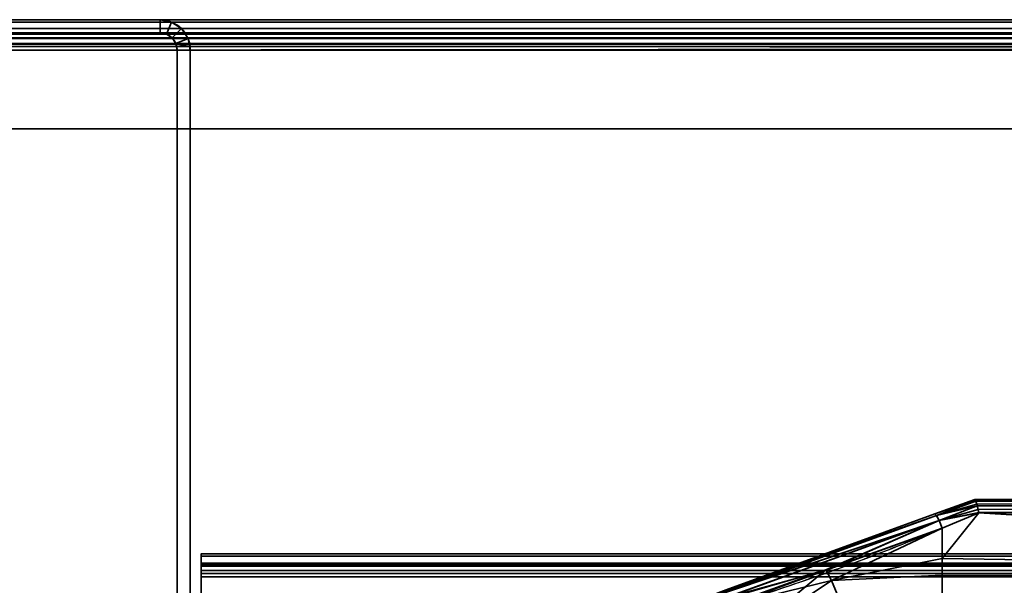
# Model space of a CAD drawing. Header units: millimetres. Extents: x -488 to 6688, y -115 to 115.
# Tile 209 of 256: x -314 to -223, y 63 to 115. Entities that reach past the tile are written whole.
import ezdxf

# ---------------------------------------------------------------- set-up
doc = ezdxf.new("R2010")
doc.units = ezdxf.units.MM
doc.layers.add('151', color=7, linetype='Continuous', true_color=0xffffff)

# ---------------------------------------------------------------- blocks, each defined once
blk = doc.blocks.new('UG_SURFACE_001')
at = {"layer": '151', "color": 252, "linetype": 'Continuous', "lineweight": 35}
for points in [[(337.5, 115, 2044.25), (-337.5, 115, 2044.25), (-487.5, 115, 2194.25), (487.5, 115, 2194.25)], [(487.5, -15, 2194.25), (487.5, 115, 2194.25), (-487.5, 115, 2194.25), (-487.5, -15, 2194.25)], [(-337.5, -15, 2044.25), (-337.5, 115, 2044.25), (337.5, 115, 2044.25), (337.5, -15, 2044.25)]]:
    blk.add_3dface(points, dxfattribs=at)
blk = doc.blocks.new('UG_SURFACE_033')
at = {"layer": '151', "color": 254, "linetype": 'Continuous', "lineweight": 35}
for points in [[(-229.684, 69.659, 1116.438), (-226, 71, 1115.949), (-226, 71, 1092.051), (-229.684, 69.659, 1091.562)], [(-225.93, 70.888, 1116.66), (-225.998, 71, 1116), (-229.684, 69.659, 1116.438)], [(-225.998, 71, 1116), (-226, 71, 1115.949), (-229.684, 69.659, 1116.438)], [(-229.684, 69.659, 1091.562), (-225.998, 71, 1092), (-225.93, 70.888, 1091.34)], [(-229.684, 69.659, 1091.562), (-226, 71, 1092.051), (-225.998, 71, 1092)], [(-225.919, 70.853, 1116.723), (-225.93, 70.888, 1116.66), (-229.684, 69.659, 1116.438)], [(-229.684, 69.659, 1091.562), (-225.93, 70.888, 1091.34), (-225.919, 70.853, 1091.277)], [(-229.684, 69.659, 1116.438), (-229.54, 69.517, 1117.27), (-225.919, 70.853, 1116.723)], [(-225.919, 70.853, 1091.277), (-229.54, 69.517, 1090.73), (-229.684, 69.659, 1091.562)], [(-225.913, 70.835, 1116.757), (-225.919, 70.853, 1116.723), (-229.54, 69.517, 1117.27)], [(-229.54, 69.517, 1090.73), (-225.919, 70.853, 1091.277), (-225.913, 70.835, 1091.243)], [(-225.831, 70.566, 1117.244), (-225.913, 70.835, 1116.757), (-229.54, 69.517, 1117.27)], [(-229.54, 69.517, 1090.73), (-225.913, 70.835, 1091.243), (-225.831, 70.566, 1090.757)], [(-225.794, 70.416, 1117.379), (-225.831, 70.566, 1117.244), (-229.54, 69.517, 1117.27)], [(-229.54, 69.517, 1090.73), (-225.831, 70.566, 1090.757), (-225.794, 70.416, 1090.621)], [(-131, 71, 1116), (-131, 71, 1092), (-226, 71, 1092.051), (-226, 71, 1115.949)], [(-131, 71, 1092), (-225.998, 71, 1092), (-226, 71, 1092.051)], [(-226, 71, 1115.949), (-225.998, 71, 1116), (-131, 71, 1116)], [(-131, 71, 1116), (-225.998, 71, 1116), (-225.93, 70.888, 1116.66)], [(-225.93, 70.888, 1091.34), (-225.998, 71, 1092), (-131, 71, 1092)], [(-225.93, 70.888, 1116.66), (-225.919, 70.853, 1116.723), (-131, 71, 1116)], [(-131, 71, 1092), (-225.919, 70.853, 1091.277), (-225.93, 70.888, 1091.34)], [(-131, 71, 1116), (-225.919, 70.853, 1116.723), (-225.913, 70.835, 1116.757)], [(-225.913, 70.835, 1091.243), (-225.919, 70.853, 1091.277), (-131, 71, 1092)], [(-225.913, 70.835, 1116.757), (-131, 70.847, 1116.764), (-131, 71, 1116)], [(-131, 71, 1092), (-131, 70.847, 1091.236), (-225.913, 70.835, 1091.243)], [(-131, 70.846, 1116.768), (-131, 70.847, 1116.764), (-225.913, 70.835, 1116.757)], [(-225.831, 70.566, 1090.757), (-225.913, 70.835, 1091.243), (-131, 70.847, 1091.236)], [(-131, 70.846, 1116.768), (-225.913, 70.835, 1116.757), (-225.831, 70.566, 1117.244)], [(-131, 70.847, 1091.236), (-225.794, 70.416, 1090.621), (-225.831, 70.566, 1090.757)], [(-225.831, 70.566, 1117.244), (-225.794, 70.416, 1117.379), (-131, 70.846, 1116.768)], [(-225.79, 70.399, 1090.607), (-225.794, 70.416, 1090.621), (-131, 70.847, 1091.236)], [(-131, 70.846, 1116.768), (-225.794, 70.416, 1117.379), (-225.79, 70.399, 1117.393)], [(-131, 70.847, 1091.236), (-131, 70.846, 1091.232), (-225.79, 70.399, 1090.607)], [(-225.79, 70.399, 1117.393), (-131, 70.415, 1117.411), (-131, 70.846, 1116.768)], [(-131, 70.846, 1091.232), (-131, 70.415, 1090.589), (-225.79, 70.399, 1090.607)], [(-250.451, 62.1, 1091.876), (-229.684, 69.659, 1091.562), (-229.54, 69.517, 1090.73)], [(-248.834, 62.689, 1116.361), (-229.684, 69.659, 1116.438), (-229.684, 69.659, 1091.562), (-250.451, 62.1, 1091.876)], [(-229.54, 69.517, 1117.27), (-229.684, 69.659, 1116.438), (-248.834, 62.689, 1116.361)], [(-229.54, 69.517, 1117.27), (-229.297, 69.056, 1117.949), (-225.794, 70.416, 1117.379)], [(-225.794, 70.416, 1090.621), (-229.297, 69.056, 1090.051), (-229.54, 69.517, 1090.73)], [(-225.79, 70.399, 1117.393), (-225.794, 70.416, 1117.379), (-229.297, 69.056, 1117.949)], [(-229.297, 69.056, 1090.051), (-225.794, 70.416, 1090.621), (-225.79, 70.399, 1090.607)], [(-225.711, 70.067, 1117.692), (-225.79, 70.399, 1117.393), (-229.297, 69.056, 1117.949)], [(-229.297, 69.056, 1090.051), (-225.79, 70.399, 1090.607), (-225.711, 70.067, 1090.308)], [(-229.297, 69.056, 1117.949), (-225.65, 69.783, 1117.84), (-225.711, 70.067, 1117.692)], [(-225.711, 70.067, 1090.308), (-225.65, 69.783, 1090.16), (-229.297, 69.056, 1090.051)], [(-225.647, 69.769, 1117.846), (-225.65, 69.783, 1117.84), (-229.297, 69.056, 1117.949)], [(-229.297, 69.056, 1090.051), (-225.65, 69.783, 1090.16), (-225.647, 69.769, 1090.154)], [(-229.297, 69.056, 1117.949), (-229, 68.361, 1118.352), (-225.647, 69.769, 1117.846)], [(-225.647, 69.769, 1090.154), (-229, 68.361, 1089.648), (-229.297, 69.056, 1090.051)], [(-131, 64.025, 1089), (-229, 65.568, 1089.082), (-225.647, 69.769, 1090.154)], [(-229, 65.568, 1089.082), (-229, 68.361, 1089.648), (-225.647, 69.769, 1090.154)], [(-225.647, 69.769, 1117.846), (-229, 65.568, 1118.918), (-131, 64.025, 1119)], [(-225.647, 69.769, 1117.846), (-229, 68.361, 1118.352), (-229, 65.568, 1118.918)], [(-131, 70.41, 1117.419), (-131, 70.415, 1117.411), (-225.79, 70.399, 1117.393)], [(-225.711, 70.067, 1090.308), (-225.79, 70.399, 1090.607), (-131, 70.415, 1090.589)], [(-131, 70.41, 1117.419), (-225.79, 70.399, 1117.393), (-225.711, 70.067, 1117.692)], [(-131, 70.415, 1090.589), (-225.65, 69.783, 1090.16), (-225.711, 70.067, 1090.308)], [(-225.711, 70.067, 1117.692), (-225.65, 69.783, 1117.84), (-131, 70.41, 1117.419)], [(-225.647, 69.769, 1090.154), (-225.65, 69.783, 1090.16), (-131, 70.415, 1090.589)], [(-131, 70.41, 1117.419), (-225.65, 69.783, 1117.84), (-225.647, 69.769, 1117.846)], [(-131, 70.415, 1090.589), (-131, 70.41, 1090.581), (-225.647, 69.769, 1090.154)], [(-225.647, 69.769, 1117.846), (-131, 69.769, 1117.846), (-131, 70.41, 1117.419)], [(-131, 70.41, 1090.581), (-131, 69.769, 1090.154), (-225.647, 69.769, 1090.154)], [(-131, 64.025, 1119), (-131, 69.769, 1117.846), (-225.647, 69.769, 1117.846)], [(-225.647, 69.769, 1090.154), (-131, 69.769, 1090.154), (-131, 64.025, 1089)], [(-229.54, 69.517, 1090.73), (-250.513, 61.9, 1091.085), (-250.451, 62.1, 1091.876)], [(-250.513, 61.9, 1091.085), (-229.54, 69.517, 1090.73), (-229.297, 69.056, 1090.051)], [(-229.297, 69.056, 1090.051), (-250.449, 61.419, 1090.427), (-250.513, 61.9, 1091.085)], [(-250.449, 61.419, 1090.427), (-229.297, 69.056, 1090.051), (-239.691, 64.529, 1089.831)], [(-229.297, 69.056, 1117.949), (-229.54, 69.517, 1117.27), (-248.864, 62.488, 1117.182)], [(-248.834, 62.689, 1116.361), (-248.864, 62.488, 1117.182), (-229.54, 69.517, 1117.27)], [(-248.864, 62.488, 1117.182), (-248.767, 61.986, 1117.857), (-229.297, 69.056, 1117.949)], [(-229.297, 69.056, 1117.949), (-248.767, 61.986, 1117.857), (-239.655, 64.501, 1118.304)], [(-229.297, 69.056, 1090.051), (-229, 68.361, 1089.648), (-239.691, 64.529, 1089.831)], [(-239.655, 64.501, 1118.304), (-229, 68.361, 1118.352), (-229.297, 69.056, 1117.949)], [(-239.167, 63.546, 1089.082), (-239.691, 64.529, 1089.831), (-229, 68.361, 1089.648)], [(-229, 68.361, 1118.352), (-239.655, 64.501, 1118.304), (-239.167, 63.546, 1118.918)], [(-229, 68.361, 1089.648), (-229, 65.568, 1089.082), (-239.167, 63.546, 1089.082)], [(-239.167, 63.546, 1118.918), (-229, 65.568, 1118.918), (-229, 68.361, 1118.352)], [(-239.167, 63.546, 1089.082), (-229, 65.568, 1089.082), (-229, 64.051, 1089.242)], [(-229, 64.051, 1118.758), (-229, 65.568, 1118.918), (-239.167, 63.546, 1118.918)], [(-131, 64.025, 1089), (-229, 64.051, 1089.242), (-229, 65.568, 1089.082)], [(-229, 65.568, 1118.918), (-229, 64.051, 1118.758), (-131, 64.025, 1119)], [(-239.691, 64.529, 1089.831), (-250.272, 60.737, 1090.011), (-250.449, 61.419, 1090.427)], [(-247.786, 57.786, 1089.082), (-250.272, 60.737, 1090.011), (-239.691, 64.529, 1089.831)], [(-248.767, 61.986, 1117.857), (-248.559, 61.275, 1118.263), (-239.655, 64.501, 1118.304)], [(-239.167, 63.546, 1118.918), (-239.655, 64.501, 1118.304), (-248.559, 61.275, 1118.263)], [(-239.691, 64.529, 1089.831), (-239.167, 63.546, 1089.082), (-247.786, 57.786, 1089.082)], [(-248.559, 61.275, 1118.263), (-247.786, 57.786, 1118.918), (-239.167, 63.546, 1118.918)], [(-236.793, 57.815, 1089.734), (-243.4, 53.4, 1089.734), (-247.786, 57.786, 1089.082), (-239.167, 63.546, 1089.082)], [(-239.167, 63.546, 1118.918), (-247.786, 57.786, 1118.918), (-243.4, 53.4, 1118.266), (-236.793, 57.815, 1118.266)], [(-239.167, 63.546, 1118.918), (-236.793, 57.815, 1118.266), (-229, 59.365, 1118.266), (-229, 64.051, 1118.758)], [(-229, 64.051, 1089.242), (-229, 59.365, 1089.734), (-236.793, 57.815, 1089.734), (-239.167, 63.546, 1089.082)], [(-131, 64.025, 1119), (-229, 64.051, 1118.758), (-229, 59.365, 1118.266)], [(-229, 59.365, 1089.734), (-229, 64.051, 1089.242), (-131, 64.025, 1089)], [(-229, 59.365, 1118.266), (-131, 58.277, 1117.865), (-131, 64.025, 1119)], [(-131, 64.025, 1089), (-131, 58.277, 1090.135), (-229, 59.365, 1089.734)]]:
    blk.add_3dface(points, dxfattribs=at)
blk = doc.blocks.new('UG_SURFACE_049')
at = {"layer": '151', "color": 252, "linetype": 'Continuous', "lineweight": 35}
for points in [[(297, 66.014, -13.533), (297, 65.014, -13.533), (-297, 65.014, -13.533), (-297, 66.014, -13.533)], [(297, 66.014, -13.533), (-297, 66.014, -13.533), (-297, 66.014, -7.442), (297, 66.014, -7.442)], [(-297, 65.785, -6.379), (297, 65.785, -6.379), (297, 66.014, -7.442), (-297, 66.014, -7.442)], [(-297, 66.014, -7.442), (-297, 66.014, -13.533), (-297, 65.014, -13.533), (-297, 65.014, -7.442)], [(-297, 65.014, -7.442), (-297, 64.874, -6.791), (-297, 65.785, -6.379), (-297, 66.014, -7.442)], [(-297, 65.138, -5.505), (297, 65.138, -5.505), (297, 65.785, -6.379), (-297, 65.785, -6.379)], [(-297, 65.138, -5.505), (-297, 65.785, -6.379), (-297, 64.874, -6.791), (-297, 64.478, -6.256)], [(-297, 64.189, -4.975), (297, 64.189, -4.975), (297, 65.138, -5.505), (-297, 65.138, -5.505)], [(-297, 64.189, -4.975), (-297, 65.138, -5.505), (-297, 64.478, -6.256), (-297, 63.896, -5.932)], [(297, 65.014, -13.533), (297, 65.014, -7.442), (-297, 65.014, -7.442), (-297, 65.014, -13.533)], [(-297, 65.014, -7.442), (297, 65.014, -7.442), (297, 64.874, -6.791), (-297, 64.874, -6.791)], [(-297, 64.874, -6.791), (297, 64.874, -6.791), (297, 64.478, -6.256), (-297, 64.478, -6.256)], [(-297, 64.478, -6.256), (297, 64.478, -6.256), (297, 63.896, -5.932), (-297, 63.896, -5.932)], [(297, 64.189, -4.975), (-297, 64.189, -4.975), (-297, 34.383, 4.137), (297, 34.383, 4.137)], [(-297, 34.383, 4.137), (-297, 64.189, -4.975), (-297, 63.896, -5.932), (-297, 34.091, 3.181)], [(297, 63.896, -5.932), (297, 34.091, 3.181), (-297, 34.091, 3.181), (-297, 63.896, -5.932)]]:
    blk.add_3dface(points, dxfattribs=at)
blk = doc.blocks.new('UG_SURFACE_062')
at = {"layer": '151', "color": 252, "linetype": 'Continuous', "lineweight": 35}
for points in [[(-300.78, 115, 2008.03), (-300.78, 115, -10.75), (-325.22, 115, -10.75), (-325.22, 115, 2032.47)], [(-325.22, 113.8, 2032.47), (-300.78, 113.8, 2008.03), (-300.78, 115, 2008.03), (-325.22, 115, 2032.47)], [(-325.22, 115, -10.75), (-300.78, 115, -10.75), (-300.78, 113.8, -10.75), (-325.22, 113.8, -10.75)], [(-299.716, 114.788, 2006.966), (-299.716, 114.788, -10.75), (-300.78, 115, -10.75), (-300.78, 115, 2008.03)], [(-300.78, 113.8, 2008.03), (-300.175, 113.68, 2007.425), (-299.716, 114.788, 2006.966), (-300.78, 115, 2008.03)], [(-300.78, 115, -10.75), (-299.716, 114.788, -10.75), (-300.175, 113.68, -10.75), (-300.78, 113.8, -10.75)], [(-300.175, 113.68, 2007.425), (-299.663, 113.337, 2006.913), (-298.814, 114.186, 2006.064), (-299.716, 114.788, 2006.966)], [(-299.716, 114.788, -10.75), (-298.814, 114.186, -10.75), (-299.663, 113.337, -10.75), (-300.175, 113.68, -10.75)], [(-298.814, 114.186, 2006.064), (-298.814, 114.186, -10.75), (-299.716, 114.788, -10.75), (-299.716, 114.788, 2006.966)], [(-298.212, 113.284, 2005.462), (-298.814, 114.186, 2006.064), (-299.663, 113.337, 2006.913), (-299.32, 112.825, 2006.57)], [(-299.32, 112.825, -10.75), (-299.663, 113.337, -10.75), (-298.814, 114.186, -10.75), (-298.212, 113.284, -10.75)], [(-298.212, 113.284, 2005.462), (-298.212, 113.284, -10.75), (-298.814, 114.186, -10.75), (-298.814, 114.186, 2006.064)], [(-300.78, 113.8, 2008.03), (-325.22, 113.8, 2032.47), (-325.22, 113.8, -10.75), (-300.78, 113.8, -10.75)], [(-300.78, 113.8, 2008.03), (-300.78, 113.8, -10.75), (-300.175, 113.68, -10.75), (-300.175, 113.68, 2007.425)], [(-300.175, 113.68, 2007.425), (-300.175, 113.68, -10.75), (-299.663, 113.337, -10.75), (-299.663, 113.337, 2006.913)], [(-299.663, 113.337, 2006.913), (-299.663, 113.337, -10.75), (-299.32, 112.825, -10.75), (-299.32, 112.825, 2006.57)], [(-298.053, 112.762, 2005.303), (-298.212, 113.284, 2005.462), (-299.32, 112.825, 2006.57), (-299.23, 112.528, 2006.48)], [(-299.2, 112.22, -10.75), (-299.32, 112.825, -10.75), (-298.212, 113.284, -10.75), (-298, 112.22, -10.75)], [(-298.212, 113.284, -10.75), (-298.212, 113.284, 2005.462), (-298.053, 112.762, 2005.303)], [(-298.053, 112.762, 2005.303), (-298, 112.22, -10.75), (-298.212, 113.284, -10.75)], [(-299.32, 112.825, -10.75), (-299.2, 112.22, -10.75), (-299.2, 112.22, 2006.45)], [(-299.2, 112.22, 2006.45), (-299.23, 112.528, 2006.48), (-299.32, 112.825, -10.75)], [(-299.23, 112.528, 2006.48), (-299.32, 112.825, 2006.57), (-299.32, 112.825, -10.75)], [(-298, 112.22, 2005.25), (-298.053, 112.762, 2005.303), (-299.23, 112.528, 2006.48), (-299.2, 112.22, 2006.45)], [(-299.2, 6.25, 2006.45), (-299.2, 112.22, 2006.45), (-299.2, 112.22, -10.75), (-299.2, 6.25, -10.75)], [(-299.2, 112.22, 2006.45), (-299.2, 6.25, 2006.45), (-298, 6.25, 2005.25), (-298, 112.22, 2005.25)], [(-298, 112.22, -10.75), (-298, 6.25, -10.75), (-299.2, 6.25, -10.75), (-299.2, 112.22, -10.75)], [(-298.053, 112.762, 2005.303), (-298, 112.22, 2005.25), (-298, 112.22, -10.75)], [(-298, 6.25, 2005.25), (-298, 6.25, -10.75), (-298, 112.22, -10.75), (-298, 112.22, 2005.25)]]:
    blk.add_3dface(points, dxfattribs=at)
blk = doc.blocks.new('UG_SURFACE_063')
at = {"layer": '151', "color": 252, "linetype": 'Continuous', "lineweight": 35}
for points in [[(-300.78, 115, 2008.03), (-300.78, 115, -10.75), (-325.22, 115, -10.75), (-325.22, 115, 2032.47)], [(-325.22, 113.8, 2032.47), (-300.78, 113.8, 2008.03), (-300.78, 115, 2008.03), (-325.22, 115, 2032.47)], [(-325.22, 115, -10.75), (-300.78, 115, -10.75), (-300.78, 113.8, -10.75), (-325.22, 113.8, -10.75)], [(-299.716, 114.788, 2006.966), (-299.716, 114.788, -10.75), (-300.78, 115, -10.75), (-300.78, 115, 2008.03)], [(-300.78, 113.8, 2008.03), (-300.175, 113.68, 2007.425), (-299.716, 114.788, 2006.966), (-300.78, 115, 2008.03)], [(-300.78, 115, -10.75), (-299.716, 114.788, -10.75), (-300.175, 113.68, -10.75), (-300.78, 113.8, -10.75)], [(-300.175, 113.68, 2007.425), (-299.663, 113.337, 2006.913), (-298.814, 114.186, 2006.064), (-299.716, 114.788, 2006.966)], [(-299.716, 114.788, -10.75), (-298.814, 114.186, -10.75), (-299.663, 113.337, -10.75), (-300.175, 113.68, -10.75)], [(-298.814, 114.186, 2006.064), (-298.814, 114.186, -10.75), (-299.716, 114.788, -10.75), (-299.716, 114.788, 2006.966)], [(-298.212, 113.284, 2005.462), (-298.814, 114.186, 2006.064), (-299.663, 113.337, 2006.913), (-299.32, 112.825, 2006.57)], [(-299.32, 112.825, -10.75), (-299.663, 113.337, -10.75), (-298.814, 114.186, -10.75), (-298.212, 113.284, -10.75)], [(-298.212, 113.284, 2005.462), (-298.212, 113.284, -10.75), (-298.814, 114.186, -10.75), (-298.814, 114.186, 2006.064)], [(-300.78, 113.8, 2008.03), (-325.22, 113.8, 2032.47), (-325.22, 113.8, -10.75), (-300.78, 113.8, -10.75)], [(-300.78, 113.8, 2008.03), (-300.78, 113.8, -10.75), (-300.175, 113.68, -10.75), (-300.175, 113.68, 2007.425)], [(-300.175, 113.68, 2007.425), (-300.175, 113.68, -10.75), (-299.663, 113.337, -10.75), (-299.663, 113.337, 2006.913)], [(-299.663, 113.337, 2006.913), (-299.663, 113.337, -10.75), (-299.32, 112.825, -10.75), (-299.32, 112.825, 2006.57)], [(-298.053, 112.762, 2005.303), (-298.212, 113.284, 2005.462), (-299.32, 112.825, 2006.57), (-299.23, 112.528, 2006.48)], [(-299.2, 112.22, -10.75), (-299.32, 112.825, -10.75), (-298.212, 113.284, -10.75), (-298, 112.22, -10.75)], [(-298.212, 113.284, -10.75), (-298.212, 113.284, 2005.462), (-298.053, 112.762, 2005.303)], [(-298.053, 112.762, 2005.303), (-298, 112.22, -10.75), (-298.212, 113.284, -10.75)], [(-299.32, 112.825, -10.75), (-299.2, 112.22, -10.75), (-299.2, 112.22, 2006.45)], [(-299.2, 112.22, 2006.45), (-299.23, 112.528, 2006.48), (-299.32, 112.825, -10.75)], [(-299.23, 112.528, 2006.48), (-299.32, 112.825, 2006.57), (-299.32, 112.825, -10.75)], [(-298, 112.22, 2005.25), (-298.053, 112.762, 2005.303), (-299.23, 112.528, 2006.48), (-299.2, 112.22, 2006.45)], [(-299.2, 6.25, 2006.45), (-299.2, 112.22, 2006.45), (-299.2, 112.22, -10.75), (-299.2, 6.25, -10.75)], [(-299.2, 112.22, 2006.45), (-299.2, 6.25, 2006.45), (-298, 6.25, 2005.25), (-298, 112.22, 2005.25)], [(-298, 112.22, -10.75), (-298, 6.25, -10.75), (-299.2, 6.25, -10.75), (-299.2, 112.22, -10.75)], [(-298.053, 112.762, 2005.303), (-298, 112.22, 2005.25), (-298, 112.22, -10.75)], [(-298, 6.25, 2005.25), (-298, 6.25, -10.75), (-298, 112.22, -10.75), (-298, 112.22, 2005.25)]]:
    blk.add_3dface(points, dxfattribs=at)
blk = doc.blocks.new('UG_SURFACE_065')
at = {"layer": '151', "color": 252, "linetype": 'Continuous', "lineweight": 35}
for points in [[(326.284, 114.788, 2033.534), (-326.284, 114.788, 2033.534), (-327.186, 114.186, 2034.436), (327.186, 114.186, 2034.436)], [(325.22, 115, 2032.47), (-325.22, 115, 2032.47), (-326.284, 114.788, 2033.534), (326.284, 114.788, 2033.534)], [(-325.22, 115, 2032.47), (-300.78, 115, 2008.03), (-300.78, 113.8, 2008.03), (-325.22, 113.8, 2032.47)], [(-300.78, 115, 2008.03), (-325.22, 115, 2032.47), (325.22, 115, 2032.47), (300.78, 115, 2008.03)], [(299.716, 114.788, 2006.966), (-299.716, 114.788, 2006.966), (-300.78, 115, 2008.03), (300.78, 115, 2008.03)], [(-300.78, 115, 2008.03), (-299.716, 114.788, 2006.966), (-300.175, 113.68, 2007.425), (-300.78, 113.8, 2008.03)], [(-299.716, 114.788, 2006.966), (-298.814, 114.186, 2006.064), (-299.663, 113.337, 2006.913), (-300.175, 113.68, 2007.425)], [(298.814, 114.186, 2006.064), (-298.814, 114.186, 2006.064), (-299.716, 114.788, 2006.966), (299.716, 114.788, 2006.966)], [(327.186, 114.186, 2034.436), (-327.186, 114.186, 2034.436), (-327.788, 113.284, 2035.038), (327.788, 113.284, 2035.038)], [(-299.32, 112.825, 2006.57), (-299.663, 113.337, 2006.913), (-298.814, 114.186, 2006.064), (-298.212, 113.284, 2005.462)], [(298.212, 113.284, 2005.462), (-298.212, 113.284, 2005.462), (-298.814, 114.186, 2006.064), (298.814, 114.186, 2006.064)], [(327.947, 112.762, 2035.197), (327.788, 113.284, 2035.038), (-327.788, 113.284, 2035.038), (-327.947, 112.762, 2035.197)], [(326.68, 112.825, 2033.93), (-326.68, 112.825, 2033.93), (-326.337, 113.337, 2033.587), (326.337, 113.337, 2033.587)], [(326.337, 113.337, 2033.587), (-326.337, 113.337, 2033.587), (-325.825, 113.68, 2033.075), (325.825, 113.68, 2033.075)], [(325.825, 113.68, 2033.075), (-325.825, 113.68, 2033.075), (-325.22, 113.8, 2032.47), (325.22, 113.8, 2032.47)], [(-300.78, 113.8, 2008.03), (300.78, 113.8, 2008.03), (325.22, 113.8, 2032.47), (-325.22, 113.8, 2032.47)], [(300.78, 113.8, 2008.03), (-300.78, 113.8, 2008.03), (-300.175, 113.68, 2007.425), (300.175, 113.68, 2007.425)], [(300.175, 113.68, 2007.425), (-300.175, 113.68, 2007.425), (-299.663, 113.337, 2006.913), (299.663, 113.337, 2006.913)], [(299.663, 113.337, 2006.913), (-299.663, 113.337, 2006.913), (-299.32, 112.825, 2006.57), (299.32, 112.825, 2006.57)], [(-299.23, 112.528, 2006.48), (-299.32, 112.825, 2006.57), (-298.212, 113.284, 2005.462), (-298.053, 112.762, 2005.303)], [(-298.053, 112.762, 2005.303), (-298.212, 113.284, 2005.462), (298.212, 113.284, 2005.462)], [(-298.053, 112.762, 2005.303), (298.212, 113.284, 2005.462), (298.053, 112.762, 2005.303)], [(-328, 112.22, 2035.25), (328, 112.22, 2035.25), (327.947, 112.762, 2035.197)], [(-327.947, 112.762, 2035.197), (-328, 112.22, 2035.25), (327.947, 112.762, 2035.197)], [(-328, 112.22, 2035.25), (-328, 105, 2035.25), (328, 105, 2035.25), (328, 112.22, 2035.25)], [(326.77, 112.528, 2034.02), (-326.8, 112.22, 2034.05), (-326.77, 112.528, 2034.02)], [(326.77, 112.528, 2034.02), (326.8, 112.22, 2034.05), (-326.8, 112.22, 2034.05)], [(-326.8, 112.22, 2034.05), (326.8, 112.22, 2034.05), (326.8, 105, 2034.05), (-326.8, 105, 2034.05)], [(-326.77, 112.528, 2034.02), (-326.68, 112.825, 2033.93), (326.68, 112.825, 2033.93), (326.77, 112.528, 2034.02)], [(299.23, 112.528, 2006.48), (-299.32, 112.825, 2006.57), (-299.23, 112.528, 2006.48)], [(299.23, 112.528, 2006.48), (299.32, 112.825, 2006.57), (-299.32, 112.825, 2006.57)], [(-299.2, 112.22, 2006.45), (-299.23, 112.528, 2006.48), (-298.053, 112.762, 2005.303), (-298, 112.22, 2005.25)], [(-299.23, 112.528, 2006.48), (299.2, 112.22, 2006.45), (299.23, 112.528, 2006.48)], [(-299.23, 112.528, 2006.48), (-299.2, 112.22, 2006.45), (299.2, 112.22, 2006.45)], [(-299.2, 6.25, 2006.45), (299.2, 6.25, 2006.45), (299.2, 112.22, 2006.45), (-299.2, 112.22, 2006.45)], [(-298, 112.22, 2005.25), (-298, 6.25, 2005.25), (-299.2, 6.25, 2006.45), (-299.2, 112.22, 2006.45)], [(298.053, 112.762, 2005.303), (-298, 112.22, 2005.25), (-298.053, 112.762, 2005.303)], [(298.053, 112.762, 2005.303), (298, 112.22, 2005.25), (-298, 112.22, 2005.25)], [(-298, 6.25, 2005.25), (-298, 112.22, 2005.25), (298, 112.22, 2005.25), (298, 6.25, 2005.25)], [(-326.8, 105, 2034.05), (326.8, 105, 2034.05), (328, 105, 2035.25), (-328, 105, 2035.25)]]:
    blk.add_3dface(points, dxfattribs=at)

msp = doc.modelspace()

# ---------------------------------------------------------------- linework, layer by layer
at = {"layer": '151', "color": 251, "linetype": 'Continuous', "lineweight": -3, "true_color": 0x636466}
for p, q in [((-487.5, 115, 2194.25), (487.5, 115, 2194.25)), ((337.5, 115, 2044.25), (-337.5, 115, 2044.25)), ((-325.22, 115, -10.75), (-300.78, 115, -10.75)), ((325.22, 115, 2032.47), (-325.22, 115, 2032.47)), ((-300.78, 115, 2008.03), (-325.22, 115, 2032.47)), ((-325.22, 115, -10.75), (-300.78, 115, -10.75)), ((-300.78, 115, 2008.03), (-325.22, 115, 2032.47)), ((-300.78, 115, 2008.03), (-325.22, 115, 2032.47)), ((-300.78, 115, 2008.03), (-300.78, 115, -10.75)), ((300.78, 115, 2008.03), (-300.78, 115, 2008.03)), ((-300.78, 115, 2008.03), (-300.78, 115, -10.75)), ((325.22, 113.8, 2032.47), (-325.22, 113.8, 2032.47)), ((-325.22, 113.8, -10.75), (-300.78, 113.8, -10.75)), ((-300.78, 113.8, 2008.03), (-325.22, 113.8, 2032.47)), ((-300.78, 113.8, 2008.03), (-325.22, 113.8, 2032.47)), ((-325.22, 113.8, -10.75), (-300.78, 113.8, -10.75)), ((-300.78, 113.8, 2008.03), (-325.22, 113.8, 2032.47)), ((-300.78, 113.8, 2008.03), (-300.78, 113.8, -10.75)), ((300.78, 113.8, 2008.03), (-300.78, 113.8, 2008.03)), ((-300.78, 113.8, 2008.03), (-300.78, 113.8, -10.75)), ((328, 112.22, 2035.25), (-328, 112.22, 2035.25)), ((326.8, 112.22, 2034.05), (-326.8, 112.22, 2034.05)), ((299.2, 112.22, 2006.45), (-299.2, 112.22, 2006.45)), ((-299.2, 112.22, 2006.45), (-299.2, 112.22, -10.75)), ((-299.2, 112.22, -10.75), (-299.2, 6.25, -10.75)), ((-299.2, 6.25, 2006.45), (-299.2, 112.22, 2006.45)), ((-299.2, 6.25, 2006.45), (-299.2, 112.22, 2006.45)), ((-299.2, 112.22, 2006.45), (-299.2, 112.22, -10.75)), ((-299.2, 112.22, -10.75), (-299.2, 6.25, -10.75)), ((-299.2, 6.25, 2006.45), (-299.2, 112.22, 2006.45)), ((298, 112.22, 2005.25), (-298, 112.22, 2005.25)), ((-298, 6.25, 2005.25), (-298, 112.22, 2005.25)), ((-298, 112.22, -10.75), (-298, 6.25, -10.75)), ((-298, 6.25, 2005.25), (-298, 112.22, 2005.25)), ((-298, 112.22, 2005.25), (-298, 112.22, -10.75)), ((-298, 6.25, 2005.25), (-298, 112.22, 2005.25)), ((-298, 112.22, 2005.25), (-298, 112.22, -10.75)), ((-298, 112.22, -10.75), (-298, 6.25, -10.75)), ((328, 105, 2035.25), (-328, 105, 2035.25)), ((326.8, 105, 2034.05), (-326.8, 105, 2034.05)), ((-226, 71, 1115.949), (-226, 71, 1092.051)), ((-226, 71, 1115.949), (-226, 71, 1092.051)), ((-225.998, 71, 1116), (-131, 71, 1116)), ((-131, 71, 1092), (-225.998, 71, 1092)), ((-131, 69.769, 1117.846), (-225.647, 69.769, 1117.846)), ((-225.647, 69.769, 1090.154), (-131, 69.769, 1090.154)), ((297, 66.014, -7.442), (-297, 66.014, -7.442)), ((-297, 66.014, -13.533), (-297, 66.014, -7.442)), ((297, 66.014, -13.533), (-297, 66.014, -13.533)), ((-297, 65.014, -13.533), (-297, 66.014, -13.533)), ((297, 65.014, -13.533), (-297, 65.014, -13.533)), ((-297, 65.014, -13.533), (-297, 65.014, -7.442)), ((297, 65.014, -7.442), (-297, 65.014, -7.442)), ((-297, 64.189, -4.975), (-297, 34.383, 4.137)), ((297, 64.189, -4.975), (-297, 64.189, -4.975)), ((-297, 63.896, -5.932), (-297, 34.091, 3.181)), ((297, 63.896, -5.932), (-297, 63.896, -5.932))]:
    msp.add_line(p, q, dxfattribs=at)
at = {"layer": '151', "color": 251, "linetype": 'Continuous', "lineweight": -3, "true_color": 0x636466, "extrusion": (0, 0, -1)}
for radius in [2.78, 2.78, 1.58, 1.58, 1.58]:
    msp.add_arc((300.78, 112.22, 10.75), radius, 90, 180, dxfattribs=at)
at = {"layer": '151', "color": 251, "linetype": 'Continuous', "lineweight": -3, "true_color": 0x636466, "extrusion": (0.934658, 0.340188, 0.103375)}
msp.add_arc((142.015, 1105.562, -78.139), 2, 285.85564, 0, dxfattribs=at)
at = {"layer": '151', "color": 251, "linetype": 'Continuous', "lineweight": -3, "true_color": 0x636466, "extrusion": (0.934658, 0.340188, -0.103375)}
msp.add_arc((142.015, 1090.608, -306.391), 2, 0, 74.14436, dxfattribs=at)
at = {"layer": '151', "color": 251, "linetype": 'Continuous', "lineweight": -3, "true_color": 0x636466, "extrusion": (1, 0, 0)}
for centre, radius, start, end in [((64, 1104, -229), 15, 73.09721, 286.90279), ((63.434, -7.442, -297), 2.58, 0, 73), ((63.434, -7.442, -297), 1.58, 0, 73)]:
    msp.add_arc(centre, radius, start, end, dxfattribs=at)
at = {"layer": '151', "color": 251, "linetype": 'Continuous', "lineweight": -3, "true_color": 0x636466, "extrusion": (0.707107, 6.12323e-17, 0.707107)}
for major_axis in [(-2.78, 0, 2.78), (-2.78, 0, 2.78), (-2.78, 0, 2.78), (-1.58, 0, 1.58), (-1.58, 0, 1.58), (-1.58, 0, 1.58)]:
    msp.add_ellipse((-300.78, 112.22, 2008.03), major_axis=major_axis, ratio=0.707107, start_param=3.141593, end_param=4.712389, dxfattribs=at)
at = {"layer": '151', "color": 251, "linetype": 'Continuous', "lineweight": -3, "true_color": 0x636466, "extrusion": (-0.34202, 0.939693, 0)}
for start_param, end_param in [(1.165933, 1.275787), (5.007398, 5.117253)]:
    msp.add_ellipse((-240.069, 65.879, 1104), major_axis=(35.717, 13), ratio=0.34202, start_param=start_param, end_param=end_param, dxfattribs=at)
at = {"layer": '151', "color": 251, "linetype": 'Continuous', "lineweight": -3, "true_color": 0x636466, "extrusion": (0.387206, -0.921993, 0)}
for start_param, end_param in [(5.007398, 5.10718), (1.176005, 1.275787)]:
    msp.add_ellipse((-239.385, 64, 1104), major_axis=(35.717, 15), ratio=0.387206, start_param=start_param, end_param=end_param, dxfattribs=at)
at = {"layer": '151', "color": 251, "linetype": 'Continuous', "lineweight": -3, "true_color": 0x636466}
for points in [[(-225.998, 71, 1092), (-225.999, 71, 1092.017), (-226, 71, 1092.034), (-226, 71, 1092.051)], [(-226, 71, 1115.949), (-226, 71, 1115.966), (-225.999, 71, 1115.983), (-225.998, 71, 1116)], [(-225.647, 69.769, 1090.154), (-225.794, 70.484, 1090.452), (-225.939, 71, 1091.202), (-225.998, 71, 1092)], [(-225.998, 71, 1116), (-225.939, 71, 1116.798), (-225.794, 70.484, 1117.548), (-225.647, 69.769, 1117.846)]]:
    msp.add_open_spline(points, degree=3, dxfattribs=at)
for points, knots in [([(-229.684, 69.659, 1091.562), (-233.015, 68.447, 1091.193), (-236.341, 67.236, 1091.147), (-242.993, 64.815, 1091.18), (-246.318, 63.605, 1091.261), (-251.297, 61.793, 1091.991), (-252.945, 61.193, 1092.344), (-256.126, 60.035, 1093.416), (-257.685, 59.467, 1094.149), (-260.466, 58.456, 1096.12), (-261.71, 58.003, 1097.38), (-263.049, 57.515, 1099.658), (-263.405, 57.386, 1100.478), (-263.886, 57.211, 1102.174), (-264.016, 57.163, 1103.077), (-264.024, 57.16, 1105.753), (-263.522, 57.343, 1107.522), (-261.736, 57.993, 1110.592), (-260.492, 58.446, 1111.855), (-257.717, 59.456, 1113.833), (-256.159, 60.023, 1114.57), (-252.979, 61.18, 1115.648), (-251.346, 61.775, 1116), (-246.371, 63.585, 1116.735), (-243.023, 64.804, 1116.82), (-236.354, 67.231, 1116.853), (-233.02, 68.445, 1116.807), (-229.684, 69.659, 1116.438)], [0, 0, 0, 0, 0.125, 0.125, 0.25, 0.25, 0.3125, 0.3125, 0.375, 0.375, 0.4375, 0.4375, 0.46875, 0.46875, 0.5, 0.5, 0.5625, 0.5625, 0.625, 0.625, 0.6875, 0.6875, 0.75, 0.75, 0.875, 0.875, 1, 1, 1, 1]), ([(-229, 68.361, 1118.352), (-230.743, 67.644, 1118.57), (-232.491, 66.939, 1118.681), (-236.001, 65.574, 1118.808), (-237.765, 64.916, 1118.824), (-241.311, 63.651, 1118.792), (-243.093, 63.044, 1118.744), (-246.671, 61.87, 1118.509), (-248.477, 61.297, 1118.319), (-252.031, 60.188, 1117.666), (-253.776, 59.651, 1117.205), (-257.153, 58.613, 1115.848), (-258.777, 58.114, 1114.949), (-261.635, 57.232, 1112.627), (-262.887, 56.843, 1111.181), (-264.644, 56.296, 1107.833), (-265.134, 56.142, 1105.944), (-265.146, 56.139, 1103.1), (-265.029, 56.175, 1102.138), (-264.58, 56.316, 1100.311), (-264.247, 56.419, 1099.43), (-263.38, 56.69, 1097.744), (-262.862, 56.851, 1096.968), (-261.678, 57.218, 1095.534), (-261.008, 57.426, 1094.873), (-258.876, 58.084, 1093.114), (-257.255, 58.582, 1092.203), (-253.886, 59.617, 1090.83), (-252.138, 60.155, 1090.359), (-246.777, 61.827, 1089.358), (-243.163, 62.991, 1089.226), (-237.805, 64.901, 1089.176), (-236.03, 65.564, 1089.192), (-232.501, 66.935, 1089.318), (-230.746, 67.642, 1089.43), (-229, 68.361, 1089.648)], [0, 0, 0, 0, 0.0625, 0.0625, 0.125, 0.125, 0.1875, 0.1875, 0.25, 0.25, 0.3125, 0.3125, 0.375, 0.375, 0.4375, 0.4375, 0.5, 0.5, 0.53125, 0.53125, 0.5625, 0.5625, 0.59375, 0.59375, 0.625, 0.625, 0.6875, 0.6875, 0.75, 0.75, 0.875, 0.875, 0.9375, 0.9375, 1, 1, 1, 1])]:
    msp.add_open_spline(points, degree=3, knots=knots, dxfattribs=at)

# ---------------------------------------------------------------- block references
for name in ['UG_SURFACE_001', 'UG_SURFACE_062', 'UG_SURFACE_063', 'UG_SURFACE_065', 'UG_SURFACE_033', 'UG_SURFACE_049']:
    msp.add_blockref(name, (0, 0), dxfattribs=at)

doc.saveas('drawing.dxf')
